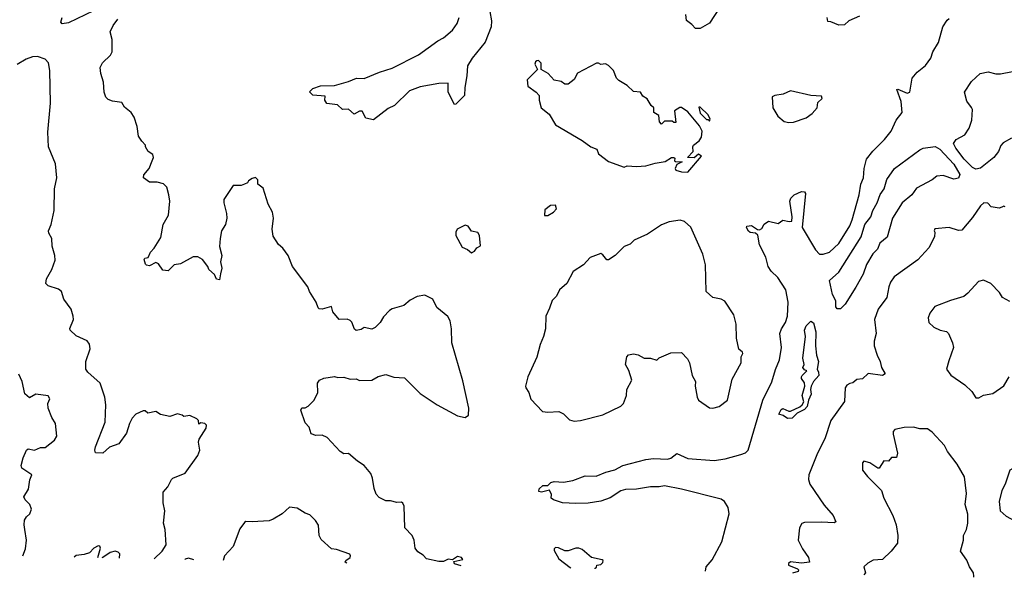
# Model space of a CAD drawing. Extents: x 1954683 to 2060285, y 904798 to 1016299.
# Tile 85 of 256: x 2014011 to 2020339, y 905887 to 909472. Entities that reach past the tile are written whole.
import ezdxf

# ---------------------------------------------------------------- set-up
doc = ezdxf.new("R2010")
doc.units = 0

msp = doc.modelspace()

# ---------------------------------------------------------------- linework, layer by layer
at = {"layer": '0CON10XD'}
for points in [[(2018513.3, 909555), (2018445, 909450), (2018385, 909415.8), (2018355, 909416), (2018331.7, 909441.7), (2018295.7, 909465.7), (2018291.4, 909505)], [(2014485, 909529.2), (2014325, 909451.4), (2014285, 909444.2), (2014276.2, 909455), (2014284.4, 909485)], [(2016849.1, 905960.6), (2016805, 905972.5), (2016801.7, 905988.3), (2016858.3, 906001.7), (2016850, 906015), (2016825, 906020), (2016791.7, 905998.3), (2016765, 906002.5), (2016735, 905987.5), (2016705, 905987.5), (2016625.7, 906005.7), (2016605, 906028.8), (2016570.5, 906050.5), (2016553.3, 906075), (2016546.1, 906126.1), (2016532.5, 906155), (2016486.2, 906205), (2016482.5, 906345), (2016473, 906363), (2016465, 906370), (2016435, 906367.5), (2016395, 906377.5), (2016365, 906377.5), (2016320.7, 906400.7), (2016301.7, 906421.7), (2016288.3, 906458.3), (2016278.8, 906525), (2016268, 906555), (2016225.7, 906605.7), (2016182.7, 906632.7), (2016125, 906682.5), (2016095, 906681.2), (2016070, 906695), (2015986.6, 906786.6), (2015955, 906800), (2015915, 906799.4), (2015885, 906808.8), (2015871.4, 906851.4), (2015845, 906880), (2015817.7, 906962.3), (2015824.2, 906975.8), (2015845, 906976.7), (2015865, 906986.2), (2015903.8, 907025), (2015926.2, 907075), (2015924.1, 907135.9), (2015937.5, 907155), (2015965, 907166.7), (2016035, 907178), (2016055, 907171.2), (2016095, 907172.5), (2016135, 907160.8), (2016173, 907163), (2016195, 907152.5), (2016275, 907153.3), (2016315, 907176.7), (2016365, 907190), (2016415, 907173.8), (2016485, 907168.8), (2016585, 907068), (2016693.8, 906995), (2016825, 906924), (2016875, 906913.8), (2016895, 906930), (2016897.5, 906975), (2016859.1, 907149.1), (2016788.8, 907395), (2016786.7, 907485), (2016777.5, 907535), (2016763, 907563), (2016691.7, 907621.7), (2016666.7, 907675), (2016615, 907701.2), (2016565, 907693.1), (2016520.5, 907669.5), (2016478.8, 907635), (2016405, 907612.5), (2016388.3, 907601.7), (2016349.5, 907560.5), (2016327.5, 907525), (2016296.4, 907493.6), (2016275, 907482.5), (2016225, 907492.5), (2016205, 907480), (2016173.6, 907473.6), (2016163, 907483), (2016146.2, 907526.2), (2016135, 907537.5), (2016115, 907546.7), (2016063.8, 907543.8), (2016023, 907593), (2016015, 907627.5), (2015955, 907610), (2015935, 907612.5), (2015929.3, 907619.3), (2015916.7, 907655), (2015874.1, 907724.1), (2015863.3, 907755), (2015764.3, 907884.3), (2015736.6, 907956.6), (2015702.7, 908002.7), (2015675, 908026.7), (2015640.9, 908080.9), (2015634.3, 908125), (2015642.9, 908195), (2015635.7, 908235), (2015608, 908285), (2015575, 908387.5), (2015542.5, 908415), (2015541.7, 908441.7), (2015526.4, 908456.4), (2015505, 908450), (2015482.5, 908435), (2015475, 908422.5), (2015456.4, 908413.6), (2015435, 908406.7), (2015383.9, 908406.1), (2015324, 908315), (2015322, 908295), (2015341.2, 908225), (2015343.3, 908195), (2015333.3, 908155), (2015308.8, 908115), (2015299.2, 908065), (2015295.9, 908014.1), (2015310, 907955), (2015302.5, 907915), (2015310, 907875), (2015302, 907838), (2015295, 907800), (2015275, 907802.5), (2015262.5, 907832.5), (2015227.5, 907865), (2015220, 907885), (2015185, 907930), (2015155, 907947.5), (2015125, 907947.5), (2015045, 907901.2), (2015004.1, 907895.9), (2014965, 907857.5), (2014931.7, 907861.7), (2014903, 907903), (2014885, 907910), (2014845, 907890), (2014825, 907892.5), (2014819.5, 907899.5), (2014810, 907930), (2014815, 907937.5), (2014836.4, 907943.6), (2014852.5, 907977.5), (2014875, 908002.5), (2014918.3, 908071.7), (2014932.5, 908155), (2014967.5, 908215), (2014975.8, 908305), (2014970, 908345), (2014956.7, 908395), (2014936.1, 908416.1), (2014895, 908426.2), (2014846.1, 908426.1), (2014807.5, 908455), (2014808.8, 908475), (2014843.3, 908515), (2014863.3, 908565), (2014870, 908585), (2014866.7, 908605), (2014837.5, 908625), (2014820, 908655), (2014820, 908665), (2014795, 908690), (2014775, 908722.5), (2014766.2, 908785), (2014745.9, 908845.9), (2014727.5, 908875), (2014685, 908910), (2014668.3, 908938.3), (2014608.3, 908948.3), (2014579.3, 908959.3), (2014565, 908972.5), (2014553.8, 909005), (2014549.3, 909070.7), (2014532.5, 909125), (2014528.8, 909165), (2014543.3, 909195), (2014595, 909242.5), (2014605.8, 909264.2), (2014605.8, 909345), (2014593.6, 909393.6), (2014611.2, 909435), (2014642.5, 909475)], [(2017032, 909525), (2017042.8, 909465), (2017040.6, 909425), (2017002.6, 909327.4), (2016919.2, 909225), (2016888.5, 909175), (2016885, 909110), (2016870.8, 909035), (2016870, 908985), (2016815, 908928.8), (2016805, 908926.2), (2016765.7, 909005), (2016765, 909062.5), (2016705, 909060.5), (2016585, 909039.6), (2016515.9, 909014.1), (2016419.3, 908920.7), (2016380, 908900), (2016285, 908827.5), (2016235, 908837.5), (2016212.5, 908882.5), (2016195, 908883.3), (2016160, 908865), (2016125, 908896.7), (2016085, 908893.3), (2016053.6, 908923.6), (2015985, 908933.3), (2015972.5, 908955), (2015975, 908980), (2015895, 908986), (2015873, 909007), (2015895, 909030), (2015944.4, 909045.6), (2016035, 909048.8), (2016125, 909074.5), (2016175, 909095.4), (2016225.5, 909094.5), (2016322.5, 909135), (2016405, 909160), (2016574.7, 909245.3), (2016699.2, 909335), (2016735, 909355.6), (2016791.9, 909405), (2016821.9, 909448.1), (2016836.2, 909485)], [(2018418.8, 905925.7), (2018422.2, 905955), (2018461.7, 905998.3), (2018522.5, 906115), (2018570, 906295), (2018564.2, 906335), (2018541.2, 906375), (2018518.5, 906388.5), (2018263.7, 906453.7), (2018155, 906474), (2018121.7, 906468.3), (2018065, 906468), (2017975, 906452.5), (2017905, 906452.1), (2017875, 906441.8), (2017805, 906398.2), (2017746, 906376), (2017665, 906364.3), (2017585, 906360.8), (2017500, 906365), (2017442.5, 906385), (2017427.5, 906395), (2017429.3, 906419.3), (2017416.4, 906446.4), (2017365, 906433.8), (2017348.3, 906438.3), (2017350, 906455), (2017373.6, 906476.4), (2017405, 906476.7), (2017424.5, 906495.5), (2017445, 906503.1), (2017505, 906498.6), (2017565, 906508.5), (2017645, 906539.6), (2017715, 906537.5), (2017777, 906563), (2017835, 906577.3), (2017886.7, 906605), (2018035, 906644.5), (2018085, 906650), (2018175, 906646.7), (2018196.3, 906653.7), (2018235, 906682), (2018305, 906650), (2018475, 906637.3), (2018545, 906648.9), (2018645, 906676.7), (2018675, 906687.5), (2018692.9, 906705), (2018787.9, 907025), (2018845, 907143.8), (2018867.6, 907222.4), (2018893.3, 907285), (2018906.5, 907365), (2018895.6, 907455), (2018906.2, 907483.8), (2018932.9, 907525), (2018945.5, 907565), (2018949.4, 907655), (2018935.6, 907735), (2018883.1, 907815), (2018840, 907855), (2018821.1, 907885), (2018806.9, 907945), (2018765.6, 908025), (2018755.6, 908085.6), (2018739.7, 908099.7), (2018705, 908104.4), (2018695, 908112), (2018682, 908135), (2018683.3, 908145), (2018715, 908148.1), (2018752.3, 908122.3), (2018765, 908121.2), (2018780.5, 908129.5), (2018795, 908157.5), (2018824.3, 908175.7), (2018885, 908161.2), (2018915, 908182), (2018956.1, 908173.9), (2018973.8, 908176.2), (2018976.4, 908205), (2018960.5, 908305), (2018966.9, 908325), (2018987.5, 908345), (2019035, 908367.5), (2019054.5, 908364.5), (2019060.6, 908355), (2019040, 908135), (2019125, 907991.1), (2019151.2, 907965), (2019174.4, 907964.4), (2019215, 907977.8), (2019275, 908032.5), (2019345, 908147.1), (2019360.8, 908185), (2019406.2, 908345), (2019416.2, 908413.8), (2019432.9, 908455), (2019437.5, 908515), (2019452.9, 908575), (2019493.9, 908626.1), (2019569.5, 908700.5), (2019611.4, 908755), (2019643.8, 908825), (2019682, 908875), (2019676.6, 908946.6), (2019647.5, 909022.5), (2019655, 909026), (2019715, 909000), (2019732.5, 909005), (2019745.8, 909095), (2019778.8, 909135), (2019832.1, 909177.9), (2019865.5, 909224.5), (2019879.2, 909265), (2019916, 909325), (2019943.3, 909425), (2019971.7, 909468.3), (2019985, 909480)], [(2019408, 909495), (2019340, 909465), (2019311.7, 909438.3), (2019275, 909435.6), (2019223, 909457), (2019205, 909460), (2019200, 909485)], [(2014874.9, 906005.3), (2014926, 906055), (2014951.4, 906095), (2014946.5, 906195), (2014934.4, 906235), (2014944.2, 906315), (2014934.2, 906365), (2014934, 906435), (2014962.3, 906467.7), (2014986.2, 906515), (2014995.8, 906524.2), (2015075, 906556), (2015155, 906670), (2015168.8, 906705), (2015160.8, 906755), (2015164.1, 906774.1), (2015208.8, 906845), (2015212.5, 906865), (2015200, 906875), (2015175, 906880), (2015161.7, 906871.7), (2015160, 906895), (2015150, 906905), (2015105, 906927.5), (2015065, 906920), (2015055, 906930), (2015025, 906936.7), (2014975, 906920), (2014915, 906933.3), (2014885, 906952.5), (2014835, 906942.5), (2014817, 906957), (2014805, 906957.5), (2014757.5, 906935), (2014735, 906910), (2014715.8, 906875), (2014696.8, 906813.2), (2014647.5, 906745), (2014587.3, 906722.7), (2014545.5, 906684.5), (2014497.5, 906687.5), (2014493.6, 906703.6), (2014498.8, 906725), (2014560, 906885), (2014564.2, 906995), (2014558.1, 907045), (2014528.8, 907135), (2014448.8, 907205), (2014435.8, 907225.8), (2014437.1, 907275), (2014463.8, 907355), (2014460, 907385), (2014445, 907406.7), (2014375, 907440), (2014335.8, 907475), (2014334.4, 907485.6), (2014356.6, 907543.4), (2014355.6, 907565.6), (2014340.9, 907610.9), (2014294, 907675), (2014279.2, 907725), (2014259.7, 907739.7), (2014195, 907760), (2014180, 907775), (2014184, 907805), (2014218, 907865), (2014240, 907925), (2014238, 907955), (2014218.8, 908015), (2014218, 908065), (2014198.3, 908098.3), (2014196.2, 908115), (2014214.2, 908155), (2014231.9, 908245), (2014235.8, 908385), (2014248.8, 908455), (2014241.2, 908545), (2014196, 908655), (2014192.1, 908747.9), (2014209.5, 908935), (2014205.7, 909145), (2014197.1, 909195), (2014175, 909218), (2014125, 909234), (2014093.6, 909233.6), (2014052.1, 909217.9), (2013995.6, 909184.4)], [(2018305, 908492), (2018392.5, 908595), (2018373.3, 908606.7), (2018346.7, 908583.3), (2018302.5, 908585), (2018340, 908625), (2018336.7, 908655), (2018341.2, 908665), (2018377.3, 908692.7), (2018393.7, 908716.3), (2018396.9, 908755), (2018379.5, 908789.5), (2018305, 908878.8), (2018265, 908907.5), (2018253.3, 908906.7), (2018220, 908885), (2018228.3, 908811.7), (2018215, 908810), (2018205, 908820), (2018155, 908820), (2018135, 908800), (2018122.5, 908815), (2018117.5, 908855), (2018087.5, 908875), (2018086.2, 908905), (2018069.3, 908919.3), (2018043, 908963), (2018015, 908980), (2018000, 909005), (2017955, 909010), (2017915, 909047.5), (2017860.5, 909080.5), (2017846.4, 909096.4), (2017827.5, 909145), (2017795, 909177.5), (2017775, 909187.5), (2017745, 909182.5), (2017731.7, 909191.7), (2017718.3, 909191.7), (2017595, 909127.5), (2017573.9, 909086.1), (2017535, 909057.5), (2017515, 909057.5), (2017490, 909075), (2017445, 909082.5), (2017407.5, 909125), (2017361.7, 909151.7), (2017361.7, 909191.7), (2017345, 909210), (2017335, 909207.5), (2017325, 909200), (2017322.5, 909185), (2017338.3, 909151.7), (2017272.5, 909085), (2017277.5, 909045), (2017330, 909005), (2017350, 908985), (2017350, 908955), (2017363.3, 908905), (2017413.3, 908865), (2017455, 908796.7), (2017625, 908696), (2017681.2, 908655), (2017719.4, 908639.4), (2017730.3, 908610.3), (2017795, 908559.2), (2017895, 908522.5), (2017915, 908532.5), (2017975, 908527.5), (2018035, 908531.2), (2018095, 908550), (2018160, 908560), (2018200, 908585), (2018215, 908586.7), (2018221.7, 908581.7), (2018220, 908565), (2018225, 908560), (2018267.5, 908557.5), (2018235, 908540), (2018223.3, 908515), (2018227.5, 908505), (2018265, 908492.5), (2018305, 908492)], [(2020385, 908710.8), (2020330.9, 908679.1), (2020316.2, 908663.8), (2020301.1, 908625), (2020271.1, 908585), (2020185, 908518), (2020155, 908510.8), (2020135, 908520.8), (2020080.7, 908575), (2020027.2, 908645), (2020012.4, 908675), (2020029.2, 908700.8), (2020085, 908731.2), (2020113.8, 908775), (2020130.9, 908825), (2020134.4, 908894.4), (2020128.1, 908908.1), (2020098.7, 908948.7), (2020082.5, 909005), (2020127.5, 909075), (2020184.2, 909125.8), (2020235, 909136.9), (2020285, 909124.5), (2020315, 909123.8), (2020525, 909164.5)], [(2018955, 908810), (2018985, 908813.3), (2019065, 908840), (2019105, 908867.5), (2019135.9, 908904.1), (2019141.2, 908938.8), (2019167.5, 908965), (2019165, 908980), (2019095, 908983.3), (2018965, 909013.3), (2018917.3, 908992.7), (2018865, 908983.8), (2018847.5, 908975), (2018852, 908905), (2018882.3, 908852.3), (2018925, 908816.7), (2018955, 908810)], [(2018445, 908820), (2018448.3, 908831.7), (2018435, 908860), (2018385, 908910), (2018375, 908910), (2018385, 908870), (2018425, 908830), (2018435, 908830), (2018445, 908820)], [(2019285, 907613.3), (2019265, 907613.8), (2019255.9, 907625), (2019255.6, 907665), (2019235, 907704), (2019214.5, 907795.5), (2019275, 907848.6), (2019418.3, 908075), (2019442.4, 908155), (2019481.4, 908205), (2019493.8, 908245), (2019522.7, 908295), (2019541.8, 908348.2), (2019565.9, 908384.1), (2019583.2, 908445), (2019633.3, 908515), (2019795, 908635.4), (2019816.7, 908645), (2019895, 908656.7), (2019925, 908640), (2020015, 908543), (2020053.6, 908476.4), (2020043.6, 908453.6), (2020015, 908445.5), (2019945, 908469.2), (2019905, 908466.2), (2019875, 908441.2), (2019775, 908389.6), (2019744.5, 908345), (2019682.1, 908295), (2019621.1, 908195), (2019585, 908074), (2019539.4, 908035), (2019524.4, 907995.6), (2019494.6, 907965.4), (2019453.1, 907896.9), (2019432.5, 907835), (2019385, 907752.2), (2019316.9, 907643.1), (2019285, 907613.3)], [(2017383.3, 908213.3), (2017405, 908213.8), (2017442.5, 908235), (2017460, 908255), (2017455, 908280), (2017423, 908277), (2017385, 908250), (2017383.3, 908213.3)], [(2020345, 908267.5), (2020335, 908272.5), (2020323.6, 908266.4), (2020305, 908260), (2020255, 908267.5), (2020232.1, 908292.1), (2020207.5, 908295), (2020185, 908276), (2020135, 908200), (2020065, 908118.6), (2020045, 908115.8), (2019983.6, 908136.4), (2019893, 908127), (2019887.5, 908115), (2019892.5, 908105), (2019890, 908075), (2019853.8, 908005), (2019782.8, 907927.2), (2019631.4, 907818.6), (2019607.5, 907785), (2019595.7, 907755), (2019584.2, 907685), (2019529.1, 907610.9), (2019504.2, 907545), (2019515.7, 907455), (2019502, 907405), (2019502.9, 907375), (2019521.4, 907315), (2019542, 907275), (2019549.2, 907235), (2019573.8, 907195), (2019555, 907184.4), (2019463.1, 907196.9), (2019428.3, 907161.7), (2019390.5, 907159.5), (2019365, 907136.7), (2019345, 907133.8), (2019327.7, 907122.3), (2019316, 907105), (2019312.5, 907017.5), (2019224.4, 906895), (2019185, 906776.7), (2019137.5, 906685), (2019082.5, 906545), (2019080, 906515), (2019089.2, 906485), (2019180.2, 906350.2), (2019239.2, 906285), (2019256.7, 906243.3), (2019245, 906237.5), (2019165, 906242.3), (2019055, 906239.4), (2019036.9, 906233.1), (2019023.3, 906205), (2019014.4, 906125), (2019040.8, 906070.8), (2019081.2, 906015), (2019086.7, 905985), (2019035, 905978.6), (2018965.4, 905985.4), (2018952.5, 905975), (2018952.2, 905965), (2019010.5, 905940.5), (2019016.2, 905935), (2019013.8, 905925), (2018977.7, 905913.2)], [(2016915, 907972.5), (2016935, 907982.5), (2016950, 908005), (2016971.7, 908018.3), (2016966.7, 908085), (2016955, 908102.5), (2016915, 908112.5), (2016892.5, 908145), (2016875, 908151.2), (2016823.3, 908125), (2016813.3, 908105), (2016813.6, 908083.6), (2016855, 908010), (2016890, 907995), (2016915, 907972.5)], [(2017575, 906891.2), (2017615, 906894), (2017759.5, 906930.5), (2017875, 906987.5), (2017892.5, 907005), (2017910, 907055), (2017913.8, 907095), (2017946, 907154), (2017926, 907216), (2017903.3, 907255), (2017912.5, 907305), (2017923, 907317), (2017955, 907322.5), (2017985, 907316.7), (2018025, 907296.2), (2018065.9, 907295.9), (2018105, 907282.5), (2018121.2, 907298.8), (2018195, 907330), (2018265, 907332.5), (2018302.3, 907292.3), (2018316.2, 907265), (2018333.3, 907185), (2018353.3, 907145), (2018352, 907115), (2018364.2, 907045), (2018374, 907025), (2018445, 906976.7), (2018465, 906973.8), (2018506.1, 906983.9), (2018560, 907025), (2018589.1, 907160.9), (2018647.5, 907265), (2018647.5, 907305), (2018658.8, 907325), (2018656.2, 907335), (2018632.7, 907352.7), (2018618.6, 907425), (2018616, 907515), (2018601.2, 907575), (2018541.7, 907661.7), (2018520, 907675), (2018465, 907686.7), (2018423.3, 907725), (2018418, 907895), (2018401.2, 907965), (2018325, 908137.5), (2018283.6, 908173.6), (2018255, 908183.3), (2018185, 908171.2), (2018135, 908153.8), (2018045, 908092), (2017960, 908055), (2017935, 908027.5), (2017895, 908012.5), (2017837.5, 907955), (2017795, 907927.5), (2017785, 907927.5), (2017759.3, 907959.3), (2017745, 907967.5), (2017676.4, 907943.6), (2017633.9, 907896.1), (2017567.7, 907852.3), (2017526.7, 907775), (2017480, 907735), (2017460, 907695), (2017433, 907667), (2017415, 907616.7), (2017392, 907565), (2017390, 907485), (2017378, 907435), (2017356.1, 907383.9), (2017335, 907302.5), (2017276, 907175), (2017261.2, 907115), (2017263.8, 907105), (2017283.8, 907075), (2017295, 907032.5), (2017371.7, 906951.7), (2017405, 906947.5), (2017475, 906952.5), (2017505, 906937.5), (2017545, 906900), (2017575, 906891.2)], [(2020375, 907660), (2020326.7, 907685), (2020307.3, 907717.3), (2020252.5, 907775), (2020205, 907796.7), (2020172.1, 907787.9), (2020105, 907713.3), (2020077.7, 907692.3), (2019993.1, 907666.9), (2019892.7, 907627.3), (2019860, 907585), (2019850, 907555), (2019853.8, 907525), (2019885, 907494.2), (2019927.5, 907475), (2019967.7, 907467.7), (2019980, 907455), (2020006.2, 907395), (2020012, 907365), (2019981.4, 907278.6), (2019967.5, 907225), (2019995.9, 907185.9), (2020084.2, 907124.2), (2020130.3, 907080.3), (2020155, 907040), (2020175, 907040)], [(2018945, 906907.5), (2018916.9, 906926.9), (2018890, 906935), (2018903.8, 906965), (2018915, 906972.1), (2018955, 906954.3), (2018965, 906955.5), (2019025, 906982.9), (2019039.4, 906995), (2019049.5, 907015), (2019039.5, 907055), (2019057.3, 907115), (2019055, 907136.7), (2019035.8, 907165), (2019035.8, 907175), (2019038.8, 907185), (2019070, 907215), (2019055, 907220), (2019043.3, 907235), (2019052.5, 907255), (2019044.2, 907295), (2019060.7, 907435), (2019054.2, 907475), (2019065, 907504.4), (2019095, 907534.5), (2019112.7, 907522.8), (2019126.7, 907465), (2019124.4, 907375), (2019131.5, 907315), (2019144.7, 907275), (2019135.5, 907225), (2019145.4, 907205), (2019146.7, 907185), (2019112.9, 907145), (2019096.8, 907115), (2019092.3, 907095), (2019097.3, 907065), (2019080, 907025), (2019072.1, 906985), (2019054.2, 906965), (2019007.8, 906942.2), (2018975, 906909.4), (2018945, 906907.5)], [(2014031.6, 906023.9), (2014031.2, 906025), (2014049.4, 906070.6), (2014054.4, 906125), (2014044.4, 906194.4), (2014039.2, 906225), (2014042.5, 906255), (2014055, 906276.2), (2014076.2, 906295), (2014087.5, 906325), (2014075.8, 906355), (2014046, 906385), (2014038, 906405), (2014067.3, 906452.7), (2014077, 906513), (2014090, 906545), (2014025, 906587.5), (2014020.8, 906605), (2014032.9, 906655), (2014055, 906703.3), (2014065, 906712), (2014105.8, 906704.2), (2014145, 906722), (2014175, 906722), (2014235, 906768), (2014250, 906795), (2014241.2, 906875), (2014216.7, 906915), (2014193.9, 906973.9), (2014192, 907005), (2014205.8, 907035), (2014195, 907053.8), (2014115, 907063.8), (2014075, 907041.2), (2014045, 907066.7), (2014028.1, 907145), (2014005, 907192.5)], [(2020175, 907040), (2020205, 907058.8), (2020265, 907069.2), (2020335, 907117.5), (2020369.4, 907175)], [(2020142.7, 905886.8), (2020143.8, 905895), (2020141.2, 905915), (2020114.3, 905954.3), (2020097.1, 905997.1), (2020056.2, 906055), (2020076.2, 906125), (2020076.7, 906155), (2020096.2, 906195), (2020103.3, 906235), (2020103.6, 906293.6), (2020088, 906355), (2020096.2, 906425), (2020083.6, 906533.6), (2020035, 906613.3), (2019973.8, 906695), (2019954.1, 906734.1), (2019875, 906820), (2019845, 906841.2), (2019795, 906840.8), (2019755, 906851.2), (2019695, 906849.2), (2019635, 906838), (2019625.5, 906824.5), (2019624, 906806), (2019651.4, 906685), (2019645, 906657.5), (2019613.3, 906656.7), (2019595, 906632.5), (2019563.9, 906636.1), (2019535, 906587.5), (2019525, 906587.5), (2019475, 906623.3), (2019435, 906632.5), (2019427, 906623), (2019426.7, 906585), (2019427.5, 906575), (2019458.8, 906535), (2019548.8, 906445), (2019564.2, 906395), (2019623.3, 906285), (2019644.8, 906225), (2019654.1, 906155.9), (2019653.1, 906106.9), (2019612, 906055), (2019555, 906002), (2019495, 905996.7), (2019461.7, 905978.3), (2019436.7, 905955), (2019446, 905915), (2019437, 905902.6)], [(2020425, 906238.8), (2020455, 906242), (2020474, 906265), (2020505.5, 906325), (2020540.5, 906415), (2020538.1, 906525), (2020531.4, 906565), (2020514.1, 906604.1), (2020485, 906626.7), (2020462.5, 906625), (2020374.2, 906575), (2020344.3, 906485.7), (2020322, 906445), (2020306.2, 906375), (2020312.5, 906315), (2020350.5, 906280.5), (2020425, 906238.8)], [(2016113, 905977.5), (2016103.2, 905983.2), (2016106.7, 905995), (2016134, 906015), (2016138, 906025), (2016133.3, 906035), (2016047.5, 906065), (2016015, 906070), (2015949.3, 906129.3), (2015936, 906156), (2015931.7, 906221.7), (2015912.5, 906252.5), (2015875, 906288.8), (2015845, 906300), (2015795, 906331.2), (2015745, 906337.5), (2015697.5, 906295), (2015639.1, 906260.9), (2015615, 906250.8), (2015505, 906242.5), (2015465, 906246), (2015455, 906240), (2015425, 906198.8), (2015382.5, 906085), (2015328.1, 906025), (2015319.2, 905995.3)], [(2014514, 906013.3), (2014512.5, 906015), (2014530, 906075), (2014526, 906086), (2014515, 906088.8), (2014487.5, 906075), (2014460, 906045), (2014425, 906032.5), (2014373, 906027), (2014361.2, 906016.7)], [(2014651.9, 906009.8), (2014655, 906036.7), (2014645, 906048.6), (2014624.6, 906055.4), (2014593.6, 906046.4), (2014545, 906013.8), (2014538.1, 906012.3)], [(2017710, 905941.3), (2017710, 905945), (2017718.3, 905951.7), (2017720, 905965), (2017745, 905970), (2017758.3, 905981.7), (2017760, 905995), (2017755, 906000), (2017685, 906013.3), (2017625.8, 906065.8), (2017605, 906073.8), (2017585, 906073.3), (2017535, 906056.7), (2017515, 906057.5), (2017473, 906077), (2017455, 906077.5), (2017445, 906070), (2017445, 906060), (2017476.7, 906005), (2017549.3, 905949.3), (2017552.1, 905944.8)], [(2015131, 905999.5), (2015095, 906010), (2015075, 906003.3), (2015072.8, 906000.8)]]:
    msp.add_lwpolyline(points, dxfattribs=at)

doc.saveas('drawing.dxf')
